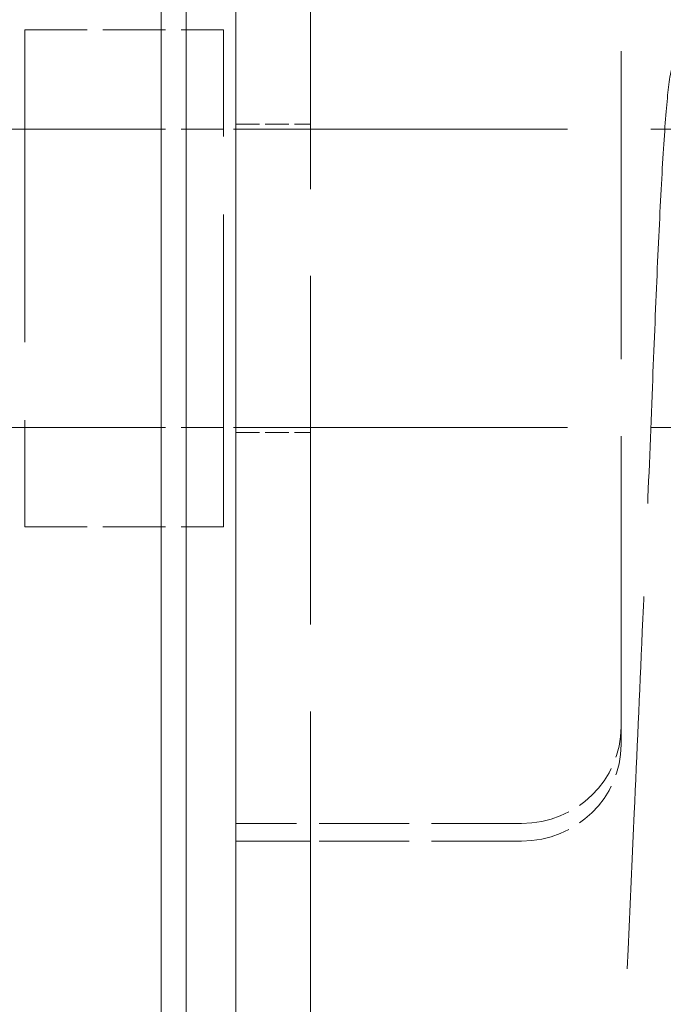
# Model space of a CAD drawing. Header units: millimetres. Extents: x 110 to 3135, y 110 to 2200.
# Tile 179 of 256: x 486 to 510, y 1655 to 1692. Entities that reach past the tile are written whole.
import ezdxf

# ---------------------------------------------------------------- set-up
doc = ezdxf.new("R2010")
doc.units = ezdxf.units.MM
doc.header["$LTSCALE"] = 11
doc.linetypes.add('DASHED', pattern=[0.2068, 0.1655, -0.0413])
for name, color, linetype, lineweight in [('Dimension (ISO)', 7, 'Continuous', 9), ('Hidden (ISO)', 7, 'DASHED', 9), ('Visible (ISO)', 7, 'Continuous', 18)]:
    doc.layers.add(name, color=color, linetype=linetype, lineweight=lineweight)
doc.styles.add('Note Text (ISO)', font='tahoma.ttf')
doc.dimstyles.new('Default (ISO)', dxfattribs={"dimscale": 11, "dimtxt": 2.5, "dimasz": 2.5, "dimexe": 1, "dimexo": 1, "dimgap": 0.762, "dimtad": 1, "dimrnd": 1e-08, "dimtxsty": 'Note Text (ISO)', "dimcen": 0.09, "dimdle": 10, "dimclrd": 256, "dimclre": 256, "dimclrt": 256, "dimazin": 2, "dimtfac": 1, "dimtmove": 0, "dimatfit": 3, "dimfxl": 0, "dimtolj": 1, "dimtzin": 0, "dimlwd": -1, "dimlwe": -1, "dimarcsym": 0})

# ---------------------------------------------------------------- blocks, each defined once
blk = doc.blocks.new('*D12')
at = {"layer": 'Defpoints', "color": 0}
for p in [(947.679, 1820.734), (491.179, 1627.092), (947.679, 1627.092)]:
    blk.add_point(p, dxfattribs=at)
at = {"layer": 'Dimension (ISO)'}
for p, q in [((491.179, 1638.092), (491.179, 1831.734)), ((947.679, 1638.092), (947.679, 1831.734)), ((518.679, 1820.734), (920.179, 1820.734))]:
    blk.add_line(p, q, dxfattribs=at)
for points in [[(518.679, 1825.317), (518.679, 1816.15), (491.179, 1820.734)], [(920.179, 1825.317), (920.179, 1816.15), (947.679, 1820.734)]]:
    blk.add_solid(points, dxfattribs=at)
at = {"layer": 'Dimension (ISO)', "insert": (690.249, 1857.724), "char_height": 27.5, "attachment_point": 1, "style": 'Note Text (ISO)'}
blk.add_mtext('\\A1;249', dxfattribs=at)

msp = doc.modelspace()

# ---------------------------------------------------------------- linework, layer by layer
at = {"layer": 'Hidden (ISO)', "ltscale": 7.061497}
msp.add_line((496.679, 1698.177), (496.679, 1525.117), dxfattribs=at)
at = {"layer": 'Hidden (ISO)', "ltscale": 6.24597}
msp.add_line((508.138, 1664.832), (508.138, 1692.444), dxfattribs=at)
at = {"layer": 'Hidden (ISO)', "ltscale": 6.329772}
for p, q in [((486.138, 1691.195), (486.138, 1672.862)), ((493.471, 1672.862), (493.471, 1691.195))]:
    msp.add_line(p, q, dxfattribs=at)
at = {"layer": 'Hidden (ISO)', "ltscale": 1.269084}
for p, q in [((486.138, 1691.195), (493.471, 1691.195)), ((486.138, 1687.528), (493.471, 1687.528)), ((486.138, 1676.528), (493.471, 1676.528)), ((486.138, 1672.862), (493.471, 1672.862))]:
    msp.add_line(p, q, dxfattribs=at)
at = {"layer": 'Hidden (ISO)', "ltscale": 6.769826}
for p, q in [((478.438, 1687.528), (555.438, 1687.528)), ((478.438, 1676.528), (555.438, 1676.528))]:
    msp.add_line(p, q, dxfattribs=at)
at = {"layer": 'Hidden (ISO)', "ltscale": 0.475844}
for p, q in [((493.929, 1687.712), (496.679, 1687.712)), ((493.929, 1676.345), (496.679, 1676.345)), ((496.679, 1661.269), (493.929, 1661.269))]:
    msp.add_line(p, q, dxfattribs=at)
at = {"layer": 'Hidden (ISO)', "ltscale": 1.824352}
for p, q in [((504.471, 1661.919), (493.929, 1661.919)), ((504.471, 1661.269), (493.929, 1661.269))]:
    msp.add_line(p, q, dxfattribs=at)
at = {"layer": 'Hidden (ISO)', "ltscale": 0.996715}
for centre in [(504.471, 1665.482), (504.471, 1664.832)]:
    msp.add_ellipse(centre, major_axis=(3.667, 0), ratio=0.971679, start_param=4.712389, end_param=6.283185, dxfattribs=at)
at = {"layer": 'Hidden (ISO)', "ltscale": 6.523379}
msp.add_open_spline([(509.294, 1678.018), (509.351, 1679.443), (509.409, 1680.856), (509.523, 1683.449), (509.581, 1684.661), (509.696, 1686.74), (509.755, 1687.627), (509.876, 1689.003), (509.892, 1689.393), (510.072, 1689.987), (510.095, 1690.055), (510.166, 1690.228), (510.221, 1690.341), (510.39, 1690.588), (510.507, 1690.723), (510.769, 1690.932), (510.908, 1691.015), (511.222, 1691.144), (511.404, 1691.185), (511.772, 1691.207), (511.962, 1691.186), (512.318, 1691.083), (512.487, 1691.001), (512.775, 1690.799), (512.898, 1690.677), (513.076, 1690.451), (513.138, 1690.344), (513.23, 1690.161), (513.26, 1690.082), (513.323, 1689.9), (513.346, 1689.809), (513.424, 1689.46), (513.458, 1689.206), (513.543, 1688.436), (513.59, 1687.87), (513.701, 1686.24), (513.765, 1685.045), (513.887, 1682.477), (513.946, 1681.095), (514.062, 1678.268), (514.12, 1676.787), (514.187, 1675.099), (514.197, 1674.855), (514.206, 1674.611)], degree=3, knots=[0, 0, 0, 0, 0.235124, 0.235124, 0.471239, 0.471239, 0.71016, 0.71016, 0.955969, 0.955969, 0.984545, 0.984545, 1.018313, 1.018313, 1.051994, 1.051994, 1.079942, 1.079942, 1.111224, 1.111224, 1.143203, 1.143203, 1.175191, 1.175191, 1.206733, 1.206733, 1.235502, 1.235502, 1.264773, 1.264773, 1.311892, 1.311892, 1.450238, 1.450238, 1.638945, 1.638945, 1.901579, 1.901579, 2.142445, 2.142445, 2.379434, 2.379434, 2.419734, 2.419734, 2.419734, 2.419734], dxfattribs=at)
at = {"layer": 'Hidden (ISO)', "ltscale": 7.551564}
msp.add_open_spline([(506.838, 1622.233), (507.235, 1631.14), (507.631, 1640.027), (508.226, 1653.363), (508.425, 1657.817), (508.726, 1664.539), (508.82, 1666.645), (508.975, 1670.23), (509.035, 1671.601), (509.161, 1674.635), (509.229, 1676.361), (509.294, 1678.018)], degree=3, knots=[0, 0, 0, 0, 1.845943, 1.845943, 2.768691, 2.768691, 3.231077, 3.231077, 3.471752, 3.471752, 3.745135, 3.745135, 3.745135, 3.745135], dxfattribs=at)
at = {"layer": 'Visible (ISO)'}
for p, q in [((492.096, 1702.799), (492.096, 1521.906)), ((493.929, 1527.115), (493.929, 1700.747))]:
    msp.add_line(p, q, dxfattribs=at)

# ---------------------------------------------------------------- dimensions: what is measured, and where the dimension line sits
at = {"layer": 'Dimension (ISO)'}
dim = msp.add_linear_dim(base=(947.679, 1820.734), p1=(491.179, 1627.092), p2=(947.679, 1627.092), angle=180, dimstyle='Default (ISO)', override={"dimdec": 2, "dimlfac": 0.545455, "dimtp": 0, "dimtm": 0, "dimtdec": 2, "dimtofl": 0, "dimatfit": 1}, dxfattribs=at)
dim.commit()
dim.dimension.update_dxf_attribs({"geometry": '*D12', "text_midpoint": (719.429, 1820.734), "dimtype": 160})

doc.saveas('drawing.dxf')
